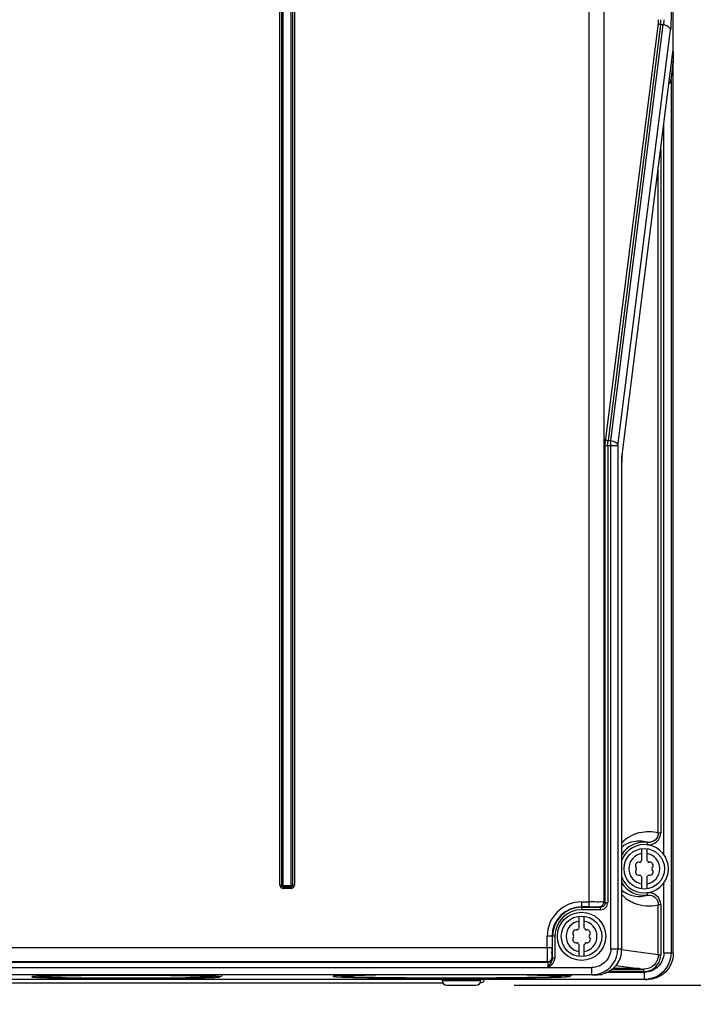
# Model space of a CAD drawing. Header units: inches. Extents: x 0 to 117, y 0 to 83.
# Tile 5 of 73: x 23.03 to 28.53, y 27.3 to 35.33. Entities that reach past the tile are written whole.
import ezdxf

# ---------------------------------------------------------------- set-up
doc = ezdxf.new("R2010")
doc.units = ezdxf.units.IN
doc.header["$LTSCALE"] = 6.431102
doc.header["$MEASUREMENT"] = 0
doc.layers.get('0').update_dxf_attribs({"linetype": 'CONTINUOUS'})
doc.styles.get("Standard").update_dxf_attribs({"font": 'txt', "width": 0.8})
doc.dimstyles.new('DIMSTYLE_1', dxfattribs={"dimtxt": 0.78125, "dimasz": 0.7, "dimexe": 0.18, "dimexo": 0.0625, "dimgap": 0.09, "dimtad": 1, "dimdec": 1, "dimzin": 4, "dimdsep": 46, "dimtxsty": 'STANDARD', "dimblk": '_FILLED', "dimblk1": '_FILLED', "dimblk2": '_FILLED', "dimcen": 0.09, "dimadec": 0, "dimazin": 0, "dimtfac": 1, "dimtdec": 1, "dimtofl": 0, "dimtmove": 0, "dimatfit": 3, "dimldrblk": '_FILLED', "dimfxl": 1, "dimtolj": 1, "dimtzin": 4, "dimarcsym": 0})

# ---------------------------------------------------------------- blocks, each defined once
blk = doc.blocks.new('_FILLED')
at = {"color": 0, "linetype": 'BYBLOCK'}
blk.add_solid([(0, 0), (-1, 0.143), (-1, -0.143)], dxfattribs=at)
blk = doc.blocks.new('*D1')
at = {"color": 7, "linetype": 'CONTINUOUS'}
for p, q in [((35.0394, 24.3701), (35.0394, 32.4443)), ((27.0673, 27.4562), (34.8441, 27.4562)), ((34.8441, 27.4562), (35.4144, 27.4562)), ((35.0394, 27.4562), (35.0394, 24.3701)), ((35.0394, 21.284), (35.0394, 24.3701)), ((29.3816, 21.284), (34.8441, 21.284)), ((34.8441, 21.284), (35.4144, 21.284))]:
    blk.add_line(p, q, dxfattribs=at)
at = {"color": 7, "linetype": 'CONTINUOUS', "xscale": 0.7, "yscale": 0.7, "zscale": 0.7}
for p, rotation in [((35.0394, 27.4562), 90), ((35.0394, 21.284), 270)]:
    blk.add_blockref('_FILLED', p, dxfattribs=dict(at, rotation=rotation))
at = {"color": 7, "linetype": 'CONTINUOUS', "insert": (34.0628, 28.0693), "char_height": 0.78125, "width": 9.375, "attachment_point": 1, "rotation": 90, "line_spacing_factor": 0.9}
blk.add_mtext('200 MIN\\PAIR SPACE INLET', dxfattribs=at)

msp = doc.modelspace()

# ---------------------------------------------------------------- linework, layer by layer
at = {"color": 7, "linetype": 'CONTINUOUS'}
for p, q in [((28.3459, 52.8953), (28.3459, 35.3302)), ((28.3643, 35.0847), (28.3643, 52.9053)), ((27.6795, 28.0966), (27.6795, 52.7065)), ((27.7967, 52.5887), (27.7967, 28.1328)), ((25.1561, 28.2726), (25.1561, 45.0448)), ((25.1683, 45.0448), (25.1683, 28.2726)), ((25.1806, 45.0448), (25.1806, 28.2701)), ((25.2486, 28.2701), (25.2486, 45.0448)), ((25.2609, 28.2726), (25.2609, 45.0448)), ((25.2732, 45.0448), (25.2732, 28.2726)), ((28.2411, 35.3023), (27.8127, 31.9118)), ((28.2606, 35.2884), (27.8323, 31.8978)), ((27.8546, 31.8978), (28.283, 35.2884)), ((28.283, 35.2884), (28.2606, 35.2884)), ((27.9132, 31.8561), (28.3416, 35.2466)), ((27.9466, 31.7788), (28.3643, 35.0875)), ((28.3626, 35.0717), (28.3643, 34.976)), ((28.3459, 34.8326), (28.3643, 34.9778)), ((28.3642, 34.9774), (28.3642, 34.9771)), ((28.3643, 27.7178), (28.3643, 34.975)), ((28.3459, 34.8326), (28.3459, 27.7199)), ((28.2874, 28.5217), (28.2874, 34.476)), ((28.2621, 34.2758), (28.2621, 28.6999)), ((28.2425, 28.6999), (28.2425, 34.1212)), ((27.8323, 31.8978), (27.8546, 31.8978)), ((27.8546, 27.7549), (27.8546, 31.8978)), ((27.9132, 31.8561), (27.8098, 31.8561)), ((27.8098, 28.1328), (27.8098, 31.8561)), ((27.8294, 31.8561), (27.8294, 28.1314)), ((27.9132, 31.8561), (27.9132, 27.7528)), ((27.9439, 31.7256), (27.9437, 31.7256)), ((27.9439, 27.7507), (27.9439, 31.7256)), ((27.9466, 31.7813), (27.9466, 31.7788)), ((28.2425, 28.6999), (28.2621, 28.6999)), ((28.1514, 28.6025), (28.1537, 28.622)), ((28.1083, 28.4772), (28.1083, 28.5709)), ((28.1477, 28.5709), (28.1477, 28.4772)), ((25.1561, 28.2726), (25.1806, 28.2726)), ((25.1806, 28.2701), (25.2486, 28.2701)), ((25.1831, 28.2701), (25.1831, 28.2455)), ((25.2461, 28.2455), (25.2461, 28.2701)), ((25.2486, 28.2726), (25.2732, 28.2726)), ((28.1083, 28.2425), (28.1083, 28.3362)), ((28.1477, 28.3362), (28.1477, 28.2425)), ((28.2874, 27.7199), (28.2874, 28.2917)), ((25.1831, 28.2578), (25.2461, 28.2578)), ((25.2461, 28.2455), (25.1831, 28.2455)), ((28.1537, 28.1914), (28.1514, 28.2109)), ((27.6162, 28.136), (27.6795, 28.136)), ((27.6162, 28.136), (27.6162, 28.0725)), ((27.7967, 28.1328), (27.8098, 28.1328)), ((27.8098, 28.1314), (27.8294, 28.1314)), ((28.2621, 28.1135), (28.2425, 28.1135)), ((28.2425, 27.705), (28.2425, 28.1135)), ((28.2621, 28.1135), (28.2621, 27.705)), ((27.6795, 28.0966), (27.6162, 28.0966)), ((27.6162, 28.0922), (27.77, 28.0922)), ((27.77, 28.0725), (27.6162, 28.0725)), ((27.7576, 28.0948), (27.77, 28.0922)), ((27.77, 28.0725), (27.77, 28.0922)), ((27.5965, 27.9261), (27.5965, 28.0197)), ((27.6359, 28.0197), (27.6359, 27.9261)), ((27.3991, 27.8555), (27.3357, 27.8555)), ((27.3357, 27.7649), (27.3357, 27.8555)), ((27.3751, 27.8555), (27.3751, 27.7649)), ((27.3795, 27.6811), (27.3795, 27.8555)), ((27.3991, 27.8555), (27.3991, 27.6811)), ((27.5965, 27.6913), (27.5965, 27.785)), ((27.6359, 27.785), (27.6359, 27.6913)), ((22.6556, 27.7649), (27.3751, 27.7649)), ((27.8546, 27.7549), (27.9132, 27.7549)), ((27.9132, 27.7528), (27.9437, 27.7528)), ((28.2425, 27.705), (27.9433, 27.7463)), ((27.9437, 27.7507), (27.9439, 27.7507)), ((28.2425, 27.705), (28.2621, 27.705)), ((28.2874, 27.7199), (28.3459, 27.7199)), ((28.3643, 27.7174), (28.3459, 27.7199)), ((19.8614, 27.6457), (27.3395, 27.6457)), ((27.3377, 27.6468), (22.6475, 27.6468)), ((27.3377, 27.6468), (27.3395, 27.6457)), ((27.3771, 27.6862), (27.3788, 27.685)), ((27.3795, 27.6811), (27.3991, 27.6811)), ((19.5006, 27.6016), (27.7002, 27.6016)), ((27.7002, 27.5426), (19.5006, 27.5426)), ((27.7002, 27.5426), (27.7002, 27.6016)), ((27.7002, 27.5426), (27.7078, 27.5415)), ((27.7002, 27.5415), (27.7078, 27.5415)), ((27.7078, 27.5415), (27.7296, 27.5419)), ((27.8291, 27.5628), (28.129, 27.5628)), ((28.1235, 27.5675), (27.8373, 27.5675)), ((27.8662, 27.5871), (28.1235, 27.5871)), ((27.8971, 27.6184), (28.0804, 27.5931)), ((28.0804, 27.5931), (28.0647, 27.5936)), ((28.0882, 27.592), (28.1235, 27.5871)), ((28.0899, 27.5924), (28.0899, 27.5925)), ((28.1235, 27.5675), (28.1235, 27.5871)), ((28.129, 27.5037), (28.129, 27.5628)), ((28.129, 27.5037), (19.0719, 27.5037)), ((21.8889, 27.4759), (26.4844, 27.4759)), ((23.2546, 27.5183), (23.2646, 27.518)), ((23.2646, 27.518), (23.2754, 27.5178)), ((23.6988, 27.5127), (23.7647, 27.5124)), ((23.895, 27.5122), (23.9013, 27.5122)), ((24.0321, 27.5124), (24.0968, 27.5126)), ((24.5239, 27.5178), (24.5346, 27.5181)), ((24.5346, 27.5181), (24.5446, 27.5183)), ((25.678, 27.5338), (25.705, 27.5354)), ((25.719, 27.5216), (25.7298, 27.5213)), ((25.7298, 27.5213), (25.7412, 27.521)), ((26.4333, 27.5134), (26.4387, 27.5134)), ((26.4792, 27.4956), (26.4792, 27.5013)), ((26.4792, 27.4956), (26.7941, 27.4956)), ((26.588, 27.5132), (26.5961, 27.5133)), ((26.744, 27.5136), (26.7485, 27.5136)), ((26.789, 27.4759), (26.7889, 27.4759)), ((26.7941, 27.4956), (26.7941, 27.5013)), ((28.129, 27.5037), (28.1465, 27.5013)), ((26.5185, 27.4562), (26.7548, 27.4562))]:
    msp.add_line(p, q, dxfattribs=at)
msp.add_lwpolyline([(27.9439, 31.7254), (27.9439, 31.7358), (27.9442, 31.746), (27.9446, 31.7556), (27.9452, 31.7644), (27.9459, 31.7723), (27.9466, 31.7788)], dxfattribs=at)
for centre, radius in [((28.128, 28.4067), 0.1654), ((27.6162, 27.8555), 0.1969), ((27.6162, 27.8555), 0.1654)]:
    msp.add_circle(centre, radius, dxfattribs=at)
for centre, radius, start, end in [((28.163, 28.4032), 0.3067, 103.2803, 135.59423), ((28.128, 28.4067), 0.2169, 83.18611, 148.1443), ((28.128, 28.4067), 0.1969, 200.63056, 159.37997), ((28.0853, 28.404), 0.2283, 106.48266, 128.30418), ((28.0858, 28.4029), 0.2295, 72.77224, 106.50014), ((28.128, 28.4067), 0.126, 98.9893, 261.0107), ((28.128, 28.4067), 0.126, 278.9893, 81.0107), ((28.0838, 28.4322), 0.0278, 79.87712, 220.12227), ((28.0908, 28.4711), 0.0118, 259.87712, 340.12432), ((28.128, 28.4577), 0.0278, 135.18228, 160.27251), ((28.128, 28.4577), 0.0278, 19.87712, 44.81772), ((28.1652, 28.4711), 0.0118, 199.87712, 280.12432), ((28.1722, 28.4322), 0.0278, 319.87712, 100.12227), ((28.0838, 28.3812), 0.0278, 139.87712, 280.12227), ((28.0536, 28.4067), 0.0118, 319.87712, 40.12432), ((28.0908, 28.3423), 0.0118, 19.87712, 100.12432), ((28.128, 28.3557), 0.0278, 199.87712, 224.81772), ((28.128, 28.3557), 0.0278, 315.18228, 340.27251), ((28.1652, 28.3423), 0.0118, 79.87712, 160.12432), ((28.1722, 28.3812), 0.0278, 259.87712, 40.12227), ((28.2024, 28.4067), 0.0118, 139.87712, 220.12432), ((25.1831, 28.2726), 0.0271, 180, 270), ((25.1831, 28.2726), 0.0148, 180, 270), ((25.2461, 28.2726), 0.0271, 270, 0), ((25.2461, 28.2726), 0.0148, 270, 0), ((28.128, 28.4067), 0.2169, 211.8557, 276.81389), ((28.0858, 28.4103), 0.2292, 231.7491, 287.24228), ((28.1629, 28.4102), 0.3067, 224.41523, 247.55009), ((27.6162, 27.8555), 0.2805, 90, 180), ((28.1636, 28.4116), 0.3082, 247.54194, 284.75828), ((27.6162, 27.8555), 0.2411, 90, 180), ((27.6162, 27.8555), 0.2367, 90, 180), ((27.6162, 27.8555), 0.217, 90, 180), ((27.6162, 27.8555), 0.126, 98.9893, 261.0107), ((27.6162, 27.8555), 0.126, 278.9893, 81.0107), ((27.572, 27.881), 0.0278, 79.87712, 220.12227), ((27.5418, 27.8555), 0.0118, 319.87712, 40.12432), ((27.579, 27.9199), 0.0118, 259.87712, 340.12432), ((27.6162, 27.9065), 0.0278, 135.18228, 160.27251), ((27.6162, 27.9065), 0.0278, 19.87712, 44.81772), ((27.6534, 27.9199), 0.0118, 199.87712, 280.12432), ((27.6603, 27.881), 0.0278, 319.87712, 100.12227), ((27.6906, 27.8555), 0.0118, 139.87712, 220.12432), ((27.572, 27.83), 0.0278, 139.87712, 280.12227), ((27.579, 27.7911), 0.0118, 19.87712, 100.12432), ((27.6162, 27.8045), 0.0278, 199.87712, 224.81772), ((27.6162, 27.8045), 0.0278, 315.18228, 340.27251), ((27.6534, 27.7911), 0.0118, 79.87712, 160.12432), ((27.6603, 27.83), 0.0278, 259.87712, 40.12227), ((27.7008, 27.7552), 0.2124, 287.93145, 359.91878), ((27.7314, 27.7509), 0.2123, 347.25486, 359.9414), ((27.3377, 27.6862), 0.0394, 270.01695, 359.99396), ((27.3395, 27.685), 0.0394, 270.01481, 359.9961), ((27.7001, 27.7542), 0.2116, 270.03634, 272.07353), ((27.7, 27.7566), 0.214, 272.0765, 276.05669), ((27.6999, 27.7578), 0.2153, 276.05371, 287.95157), ((27.6155, 30.1042), 2.565, 273.48427, 273.71246), ((27.9705, 21.0129), 6.5815, 89.72929, 90.26632), ((27.9812, 22.8493), 4.745, 89.25242, 89.75389), ((28.0053, 24.7588), 2.8354, 89.00062, 89.23489), ((28.0213, 25.6703), 1.9238, 88.706, 89.00382), ((23.3738, 32.1451), 4.6283, 267.85046, 268.52414), ((23.343, 25.0662), 2.4664, 92.1379, 92.5472), ((23.4062, 23.3701), 4.1636, 91.69588, 92.07119), ((23.898, 70.8463), 43.3341, 269.82371, 269.99607), ((23.8989, 70.8499), 43.3377, 270.00321, 270.17604), ((24.3955, 23.5146), 4.019, 87.88336, 88.29478), ((24.4433, 24.8241), 2.7086, 87.62817, 87.87151), ((24.4072, 32.646), 5.1294, 271.53526, 272.13918), ((24.4537, 25.0602), 2.4724, 87.45759, 87.86155), ((25.7629, 29.9332), 2.4117, 267.02313, 267.68047), ((25.8192, 31.2754), 3.7551, 267.49383, 268.04027), ((25.84, 31.8061), 4.2862, 267.66395, 268.10845), ((25.8976, 33.5046), 5.9857, 268.02045, 268.29054), ((25.8252, 25.0563), 2.482, 92.34146, 92.77512), ((26.5453, 79.274), 51.7607, 269.71022, 269.87602), ((26.5531, 82.5057), 54.9925, 269.88078, 270.03633), ((26.5185, 27.4956), 0.0394, 180, 270), ((26.5551, 81.3302), 53.8169, 270.04368, 270.20116), ((26.7548, 27.4956), 0.0394, 270, 360), ((26.789, 27.5113), 0.0354, 270, 343.49662), ((27.1391, 35.8424), 8.3245, 271.51266, 271.67214), ((27.2811, 25.0535), 2.4848, 87.22751, 87.65801)]:
    msp.add_arc(centre, radius, start, end, dxfattribs=at)
for points, knots in [([(28.2425, 35.3302), (28.2425, 35.3229), (28.2422, 35.3136), (28.2413, 35.3043), (28.2411, 35.3023)], [0, 0, 0, 0, 0.785423, 1, 1, 1, 1]), ([(28.2606, 35.2884), (28.2608, 35.2914), (28.2618, 35.3053), (28.2621, 35.3192), (28.2621, 35.3302)], [0, 0, 0, 0, 0.214423, 1, 1, 1, 1]), ([(28.2874, 35.3302), (28.2874, 35.3263), (28.287, 35.3123), (28.2855, 35.2983), (28.283, 35.2884)], [0, 0, 0, 0, 0.275538, 1, 1, 1, 1]), ([(28.3459, 35.3302), (28.3459, 35.3225), (28.3456, 35.2946), (28.3441, 35.2667), (28.3416, 35.2466)], [0, 0, 0, 0, 0.275771, 1, 1, 1, 1]), ([(28.3416, 35.2467), (28.3409, 35.252), (28.3308, 35.2761), (28.3026, 35.2872), (28.283, 35.2884)], [0, 0, 0, 0, 0.21554, 1, 1, 1, 1]), ([(28.3296, 34.81), (28.3318, 34.8115), (28.3392, 34.8173), (28.3447, 34.826), (28.3459, 34.8326)], [0, 0, 0, 0, 0.285922, 1, 1, 1, 1]), ([(27.8098, 31.8561), (27.8098, 31.8612), (27.8101, 31.8798), (27.8111, 31.8984), (27.8127, 31.9118)], [0, 0, 0, 0, 0.275771, 1, 1, 1, 1]), ([(27.8294, 31.8561), (27.8294, 31.8599), (27.8296, 31.8739), (27.8306, 31.8879), (27.8323, 31.8978)], [0, 0, 0, 0, 0.275693, 1, 1, 1, 1]), ([(27.8546, 31.8978), (27.8619, 31.8974), (27.8859, 31.8932), (27.9111, 31.8736), (27.9132, 31.8561)], [0, 0, 0, 0, 0.290451, 1, 1, 1, 1]), ([(27.9466, 31.7813), (27.9461, 31.7774), (27.9443, 31.7589), (27.9437, 31.7402), (27.9437, 31.7256)], [0, 0, 0, 0, 0.214585, 1, 1, 1, 1]), ([(28.1514, 28.6025), (28.1781, 28.5993), (28.2372, 28.6165), (28.2621, 28.6729), (28.2621, 28.6999)], [0, 0, 0, 0, 0.500232, 1, 1, 1, 1]), ([(28.2425, 28.6999), (28.2425, 28.6783), (28.2225, 28.633), (28.1752, 28.6195), (28.1537, 28.622)], [0, 0, 0, 0, 0.499736, 1, 1, 1, 1]), ([(28.2621, 28.1135), (28.2621, 28.1405), (28.2372, 28.1969), (28.1781, 28.2141), (28.1514, 28.2109)], [0, 0, 0, 0, 0.499774, 1, 1, 1, 1]), ([(28.1537, 28.1914), (28.1752, 28.1939), (28.2225, 28.1804), (28.2426, 28.1351), (28.2425, 28.1135)], [0, 0, 0, 0, 0.500273, 1, 1, 1, 1]), ([(27.7967, 28.1342), (27.7837, 28.1359), (27.7445, 28.1348), (27.7055, 28.136), (27.6795, 28.136)], [0, 0, 0, 0, 0.333523, 1, 1, 1, 1]), ([(27.7967, 28.1342), (27.7966, 28.1241), (27.7883, 28.1034), (27.7676, 28.0948), (27.7576, 28.0948)], [0, 0, 0, 0, 0.501114, 1, 1, 1, 1]), ([(27.77, 28.0725), (27.7851, 28.0725), (27.8166, 28.0849), (27.8294, 28.1164), (27.8294, 28.1314)], [0, 0, 0, 0, 0.500184, 1, 1, 1, 1]), ([(27.8098, 28.1314), (27.8098, 28.1213), (27.8012, 28.1003), (27.7801, 28.0922), (27.77, 28.0922)], [0, 0, 0, 0, 0.499938, 1, 1, 1, 1]), ([(27.6795, 28.0966), (27.6968, 28.0966), (27.7227, 28.0955), (27.7491, 28.0966), (27.7576, 28.0948)], [0, 0, 0, 0, 0.66639, 1, 1, 1, 1]), ([(27.3357, 27.7649), (27.3357, 27.75), (27.3359, 27.7224), (27.336, 27.6899), (27.3367, 27.6687), (27.3366, 27.6576), (27.3377, 27.6512), (27.3371, 27.6474), (27.3377, 27.6468)], [0, 0, 0, 0, 0.378567, 0.700759, 0.825114, 0.918637, 0.977557, 1, 1, 1, 1]), ([(27.3771, 27.6862), (27.3753, 27.6874), (27.3777, 27.6973), (27.3746, 27.7118), (27.3755, 27.7368), (27.3751, 27.755), (27.3751, 27.7649)], [0, 0, 0, 0, 0.081551, 0.299397, 0.62148, 1, 1, 1, 1]), ([(27.8546, 27.7549), (27.8546, 27.7156), (27.8213, 27.6339), (27.7395, 27.6016), (27.7002, 27.6016)], [0, 0, 0, 0, 0.499814, 1, 1, 1, 1]), ([(27.9385, 27.704), (27.9299, 27.6662), (27.8906, 27.5939), (27.8189, 27.5538), (27.7812, 27.5446)], [0, 0, 0, 0, 0.49997, 1, 1, 1, 1]), ([(28.1235, 27.5675), (28.1587, 27.5675), (28.2322, 27.5964), (28.2621, 27.6698), (28.2621, 27.705)], [0, 0, 0, 0, 0.500188, 1, 1, 1, 1]), ([(28.2425, 27.705), (28.2425, 27.6748), (28.2168, 27.6118), (28.1537, 27.5871), (28.1235, 27.5871)], [0, 0, 0, 0, 0.499786, 1, 1, 1, 1]), ([(28.3459, 27.7199), (28.3459, 27.6647), (28.2993, 27.5496), (28.1842, 27.5038), (28.129, 27.5037)], [0, 0, 0, 0, 0.5, 1, 1, 1, 1]), ([(28.2874, 27.7199), (28.2874, 27.6797), (28.2532, 27.5959), (28.1692, 27.5628), (28.129, 27.5628)], [0, 0, 0, 0, 0.499814, 1, 1, 1, 1]), ([(28.3643, 27.7174), (28.3643, 27.662), (28.3174, 27.5466), (28.2019, 27.5013), (28.1465, 27.5013)], [0, 0, 0, 0, 0.500081, 1, 1, 1, 1]), ([(27.3395, 27.6457), (27.3406, 27.6453), (27.3398, 27.6393), (27.3415, 27.6316), (27.3414, 27.6175), (27.3416, 27.6076), (27.3416, 27.6021)], [0, 0, 0, 0, 0.08315, 0.300858, 0.623124, 1, 1, 1, 1]), ([(27.3407, 27.6016), (27.355, 27.6111), (27.3848, 27.6295), (27.3982, 27.6642), (27.3991, 27.6811)], [0, 0, 0, 0, 0.503343, 1, 1, 1, 1]), ([(27.3795, 27.6811), (27.3795, 27.6737), (27.3719, 27.6444), (27.3515, 27.622), (27.3416, 27.6024)], [0, 0, 0, 0, 0.252111, 1, 1, 1, 1]), ([(27.3788, 27.685), (27.3791, 27.6849), (27.3793, 27.6828), (27.3794, 27.6813), (27.3794, 27.6798)], [0, 0, 0, 0, 0.166425, 1, 1, 1, 1]), ([(24.5987, 27.5201), (24.6161, 27.5208), (24.6387, 27.5226), (24.6692, 27.5235), (24.6837, 27.5329), (24.6855, 27.5415)], [0, 0, 0, 0, 0.56271, 0.719134, 1, 1, 1, 1]), ([(25.9374, 27.5415), (25.915, 27.5412), (25.8425, 27.5398), (25.7699, 27.5382), (25.7198, 27.536)], [0, 0, 0, 0, 0.308063, 1, 1, 1, 1]), ([(25.7238, 27.5362), (25.7375, 27.5368), (25.8086, 27.5392), (25.8798, 27.5406), (25.9372, 27.5415)], [0, 0, 0, 0, 0.192532, 1, 1, 1, 1]), ([(27.388, 27.536), (27.3742, 27.5365), (27.3013, 27.5392), (27.2283, 27.5406), (27.169, 27.5415)], [0, 0, 0, 0, 0.188001, 1, 1, 1, 1]), ([(27.1692, 27.5415), (27.1908, 27.5412), (27.262, 27.5399), (27.3332, 27.5382), (27.3826, 27.5362)], [0, 0, 0, 0, 0.304761, 1, 1, 1, 1]), ([(27.4079, 27.5379), (27.3972, 27.5382), (27.3476, 27.5397), (27.298, 27.5408), (27.2589, 27.5415)], [0, 0, 0, 0, 0.213966, 1, 1, 1, 1]), ([(27.4487, 27.5238), (27.4663, 27.5246), (27.4932, 27.5253), (27.5305, 27.5303), (27.5356, 27.5415)], [0, 0, 0, 0, 0.58863, 1, 1, 1, 1]), ([(27.7296, 27.5419), (27.7338, 27.5421), (27.7478, 27.5426), (27.7617, 27.5434), (27.7714, 27.544)], [0, 0, 0, 0, 0.30406, 1, 1, 1, 1]), ([(27.8704, 27.5912), (27.9097, 27.5901), (27.9812, 27.5906), (28.0529, 27.5897), (28.085, 27.5918)], [0, 0, 0, 0, 0.549109, 1, 1, 1, 1]), ([(27.9399, 27.5943), (27.9334, 27.5943), (27.911, 27.5941), (27.8887, 27.5939), (27.8729, 27.5935)], [0, 0, 0, 0, 0.292794, 1, 1, 1, 1]), ([(28.0899, 27.5925), (28.0897, 27.5927), (28.0862, 27.5928), (28.0833, 27.593), (28.0804, 27.5931)], [0, 0, 0, 0, 0.084528, 1, 1, 1, 1]), ([(28.0882, 27.592), (28.0886, 27.5921), (28.0898, 27.5918), (28.0894, 27.5924), (28.0893, 27.5924)], [0, 0, 0, 0, 0.831651, 1, 1, 1, 1]), ([(23.1764, 27.5301), (23.1698, 27.5298), (23.1587, 27.5291), (23.1434, 27.5284), (23.1366, 27.5268), (23.1307, 27.5266), (23.1307, 27.5256)], [0, 0, 0, 0, 0.43225, 0.743552, 0.932429, 1, 1, 1, 1]), ([(23.1307, 27.5256), (23.1307, 27.5253), (23.1321, 27.5248), (23.1329, 27.5246), (23.1337, 27.5244)], [0, 0, 0, 0, 0.292014, 1, 1, 1, 1]), ([(23.1337, 27.5244), (23.1356, 27.524), (23.1498, 27.5223), (23.1641, 27.5216), (23.1764, 27.521)], [0, 0, 0, 0, 0.140126, 1, 1, 1, 1]), ([(23.233, 27.5323), (23.2276, 27.5321), (23.2087, 27.5315), (23.1899, 27.5308), (23.1764, 27.5301)], [0, 0, 0, 0, 0.285168, 1, 1, 1, 1]), ([(23.1764, 27.521), (23.1804, 27.5208), (23.1993, 27.52), (23.2182, 27.5194), (23.233, 27.5189)], [0, 0, 0, 0, 0.214405, 1, 1, 1, 1]), ([(23.1846, 27.5256), (23.1846, 27.5267), (23.1909, 27.5267), (23.1981, 27.5284), (23.2145, 27.5291), (23.2263, 27.5298), (23.2334, 27.5301)], [0, 0, 0, 0, 0.067108, 0.256129, 0.567767, 1, 1, 1, 1]), ([(23.251, 27.5203), (23.2414, 27.5207), (23.2254, 27.5216), (23.203, 27.5221), (23.1933, 27.5246), (23.1846, 27.5241), (23.1846, 27.5256)], [0, 0, 0, 0, 0.431744, 0.744139, 0.933639, 1, 1, 1, 1]), ([(23.2557, 27.531), (23.2482, 27.5307), (23.2275, 27.5298), (23.2068, 27.5292), (23.1938, 27.5274)], [0, 0, 0, 0, 0.365135, 1, 1, 1, 1]), ([(24.5639, 27.5323), (24.3422, 27.539), (23.8985, 27.539), (23.4547, 27.539), (23.233, 27.5323)], [0, 0, 0, 0, 0.500002, 1, 1, 1, 1]), ([(23.233, 27.5189), (23.2622, 27.518), (23.4174, 27.5145), (23.5727, 27.5132), (23.6988, 27.5127)], [0, 0, 0, 0, 0.187902, 1, 1, 1, 1]), ([(23.251, 27.5308), (23.4667, 27.5389), (23.8985, 27.5372), (24.3303, 27.5389), (24.546, 27.5308)], [0, 0, 0, 0, 0.500005, 1, 1, 1, 1]), ([(24.5459, 27.5203), (24.3303, 27.5122), (23.8985, 27.514), (23.4667, 27.5122), (23.251, 27.5203)], [0, 0, 0, 0, 0.500005, 1, 1, 1, 1]), ([(23.2754, 27.5178), (23.4837, 27.5127), (23.8999, 27.5117), (24.3161, 27.5127), (24.5239, 27.5178)], [0, 0, 0, 0, 0.500661, 1, 1, 1, 1]), ([(24.5151, 27.5319), (24.31, 27.538), (23.8992, 27.5381), (23.4884, 27.538), (23.283, 27.5319)], [0, 0, 0, 0, 0.499568, 1, 1, 1, 1]), ([(24.0968, 27.5126), (24.1439, 27.5129), (24.2996, 27.5139), (24.4553, 27.5156), (24.5639, 27.5189)], [0, 0, 0, 0, 0.302321, 1, 1, 1, 1]), ([(24.6123, 27.5256), (24.6123, 27.5241), (24.6036, 27.5246), (24.5939, 27.5221), (24.5715, 27.5216), (24.5555, 27.5207), (24.5459, 27.5203)], [0, 0, 0, 0, 0.066361, 0.255861, 0.568256, 1, 1, 1, 1]), ([(24.6042, 27.5272), (24.6087, 27.5259), (24.572, 27.5317), (24.567, 27.53), (24.5554, 27.5304)], [0, 0, 0, 0, 0.288041, 1, 1, 1, 1]), ([(24.5634, 27.5301), (24.5705, 27.5298), (24.5823, 27.5291), (24.5988, 27.5284), (24.606, 27.5267), (24.6123, 27.5267), (24.6123, 27.5256)], [0, 0, 0, 0, 0.432231, 0.743878, 0.932903, 1, 1, 1, 1]), ([(24.6205, 27.5301), (24.6165, 27.5303), (24.5976, 27.5312), (24.5788, 27.5318), (24.5639, 27.5323)], [0, 0, 0, 0, 0.214405, 1, 1, 1, 1]), ([(24.5639, 27.5189), (24.5693, 27.5191), (24.5882, 27.5197), (24.6071, 27.5204), (24.6205, 27.521)], [0, 0, 0, 0, 0.285168, 1, 1, 1, 1]), ([(24.6632, 27.5268), (24.6613, 27.5271), (24.6471, 27.5289), (24.6328, 27.5295), (24.6205, 27.5301)], [0, 0, 0, 0, 0.140126, 1, 1, 1, 1]), ([(24.6205, 27.521), (24.6272, 27.5214), (24.6382, 27.5221), (24.6535, 27.5228), (24.6603, 27.5244), (24.6662, 27.5246), (24.6662, 27.5256)], [0, 0, 0, 0, 0.43225, 0.743552, 0.932429, 1, 1, 1, 1]), ([(24.6662, 27.5256), (24.6662, 27.5259), (24.6649, 27.5264), (24.664, 27.5266), (24.6632, 27.5268)], [0, 0, 0, 0, 0.292014, 1, 1, 1, 1]), ([(25.6376, 27.5354), (25.6305, 27.535), (25.6186, 27.5342), (25.6022, 27.5333), (25.5948, 27.5316), (25.5886, 27.5312), (25.5886, 27.5301)], [0, 0, 0, 0, 0.432121, 0.743112, 0.931832, 1, 1, 1, 1]), ([(25.5886, 27.5301), (25.5886, 27.5297), (25.59, 27.5291), (25.591, 27.5289), (25.5918, 27.5287)], [0, 0, 0, 0, 0.297614, 1, 1, 1, 1]), ([(25.5918, 27.5287), (25.5939, 27.5283), (25.6091, 27.5262), (25.6245, 27.5255), (25.6376, 27.5248)], [0, 0, 0, 0, 0.140044, 1, 1, 1, 1]), ([(25.6985, 27.5379), (25.6927, 27.5377), (25.6724, 27.537), (25.6521, 27.5361), (25.6376, 27.5354)], [0, 0, 0, 0, 0.285507, 1, 1, 1, 1]), ([(25.6523, 27.5301), (25.6523, 27.5323), (25.6658, 27.5312), (25.6716, 27.5333), (25.678, 27.5338)], [0, 0, 0, 0, 0.258008, 1, 1, 1, 1]), ([(25.6552, 27.5288), (25.6545, 27.529), (25.6536, 27.5292), (25.6523, 27.5297), (25.6523, 27.5301)], [0, 0, 0, 0, 0.702192, 1, 1, 1, 1]), ([(25.7238, 27.5239), (25.7153, 27.5243), (25.6925, 27.5256), (25.6693, 27.5258), (25.6552, 27.5288)], [0, 0, 0, 0, 0.371231, 1, 1, 1, 1]), ([(25.7198, 27.536), (25.7129, 27.5357), (25.6938, 27.5347), (25.6746, 27.534), (25.6624, 27.5322)], [0, 0, 0, 0, 0.360639, 1, 1, 1, 1]), ([(25.6985, 27.5223), (25.7341, 27.5211), (25.9291, 27.5163), (26.1241, 27.5147), (26.2835, 27.5139)], [0, 0, 0, 0, 0.182429, 1, 1, 1, 1]), ([(27.3826, 27.5239), (27.272, 27.5194), (26.9954, 27.516), (26.5532, 27.5133), (26.1109, 27.516), (25.8344, 27.5194), (25.7238, 27.5239)], [0, 0, 0, 0, 0.200182, 0.500008, 0.799829, 1, 1, 1, 1]), ([(25.7412, 27.521), (26.0099, 27.5137), (26.5492, 27.5128), (27.0885, 27.5137), (27.3589, 27.5208)], [0, 0, 0, 0, 0.498387, 1, 1, 1, 1]), ([(26.7485, 27.5136), (26.816, 27.5138), (27.0358, 27.5152), (27.2557, 27.5172), (27.4079, 27.5223)], [0, 0, 0, 0, 0.307101, 1, 1, 1, 1]), ([(27.382, 27.5214), (27.3882, 27.5216), (27.4104, 27.5223), (27.4327, 27.5231), (27.4487, 27.5238)], [0, 0, 0, 0, 0.278745, 1, 1, 1, 1]), ([(27.4541, 27.5301), (27.4541, 27.5285), (27.4448, 27.5287), (27.4343, 27.5261), (27.4102, 27.5254), (27.3929, 27.5244), (27.3826, 27.5239)], [0, 0, 0, 0, 0.066677, 0.255902, 0.56799, 1, 1, 1, 1]), ([(27.4453, 27.532), (27.4506, 27.5302), (27.4075, 27.5376), (27.4015, 27.5354), (27.388, 27.536)], [0, 0, 0, 0, 0.28992, 1, 1, 1, 1]), ([(27.4013, 27.5354), (27.4089, 27.535), (27.4217, 27.5342), (27.4394, 27.5333), (27.4473, 27.5315), (27.4541, 27.5313), (27.4541, 27.5301)], [0, 0, 0, 0, 0.432222, 0.743569, 0.932406, 1, 1, 1, 1]), ([(27.4687, 27.5354), (27.4644, 27.5356), (27.4441, 27.5366), (27.4238, 27.5373), (27.4079, 27.5379)], [0, 0, 0, 0, 0.214136, 1, 1, 1, 1]), ([(27.4079, 27.5223), (27.4137, 27.5225), (27.434, 27.5232), (27.4543, 27.524), (27.4687, 27.5248)], [0, 0, 0, 0, 0.285507, 1, 1, 1, 1]), ([(27.5146, 27.5314), (27.5125, 27.5319), (27.4973, 27.5339), (27.4819, 27.5347), (27.4687, 27.5354)], [0, 0, 0, 0, 0.140044, 1, 1, 1, 1]), ([(27.4687, 27.5248), (27.4759, 27.5251), (27.4877, 27.526), (27.5042, 27.5269), (27.5115, 27.5286), (27.5178, 27.5289), (27.5178, 27.5301)], [0, 0, 0, 0, 0.432121, 0.743112, 0.931832, 1, 1, 1, 1]), ([(27.5178, 27.5301), (27.5178, 27.5304), (27.5164, 27.531), (27.5154, 27.5313), (27.5146, 27.5314)], [0, 0, 0, 0, 0.297614, 1, 1, 1, 1])]:
    msp.add_open_spline(points, degree=3, knots=knots, dxfattribs=at)
for points in [[(28.2606, 35.2884), (28.2526, 35.2889), (28.2421, 35.2944), (28.2411, 35.3024)], [(28.3522, 34.989), (28.3575, 34.9873), (28.3633, 34.9829), (28.3642, 34.9774)], [(28.334, 34.8449), (28.3394, 34.843), (28.3452, 34.8383), (28.3459, 34.8326)], [(27.8127, 31.9118), (27.8138, 31.9038), (27.8243, 31.8983), (27.8323, 31.8978)], [(28.0925, 28.7017), (28.1412, 28.7133), (28.1942, 28.7126), (28.2425, 28.6999)]]:
    msp.add_open_spline(points, degree=3, dxfattribs=at)

# ---------------------------------------------------------------- dimensions: what is measured, and where the dimension line sits
dim = msp.add_linear_dim(base=(35.0394, 21.284), p1=(27.0673, 27.4562), p2=(29.3816, 21.284), angle=270, text='200 MIN\\PAIR SPACE INLET', dimstyle='DIMSTYLE_1', dxfattribs=at)
dim.commit()
dim.dimension.update_dxf_attribs({"geometry": '*D1', "text_midpoint": (35.0394, 32.7568), "dimtype": 160})

doc.saveas('drawing.dxf')
